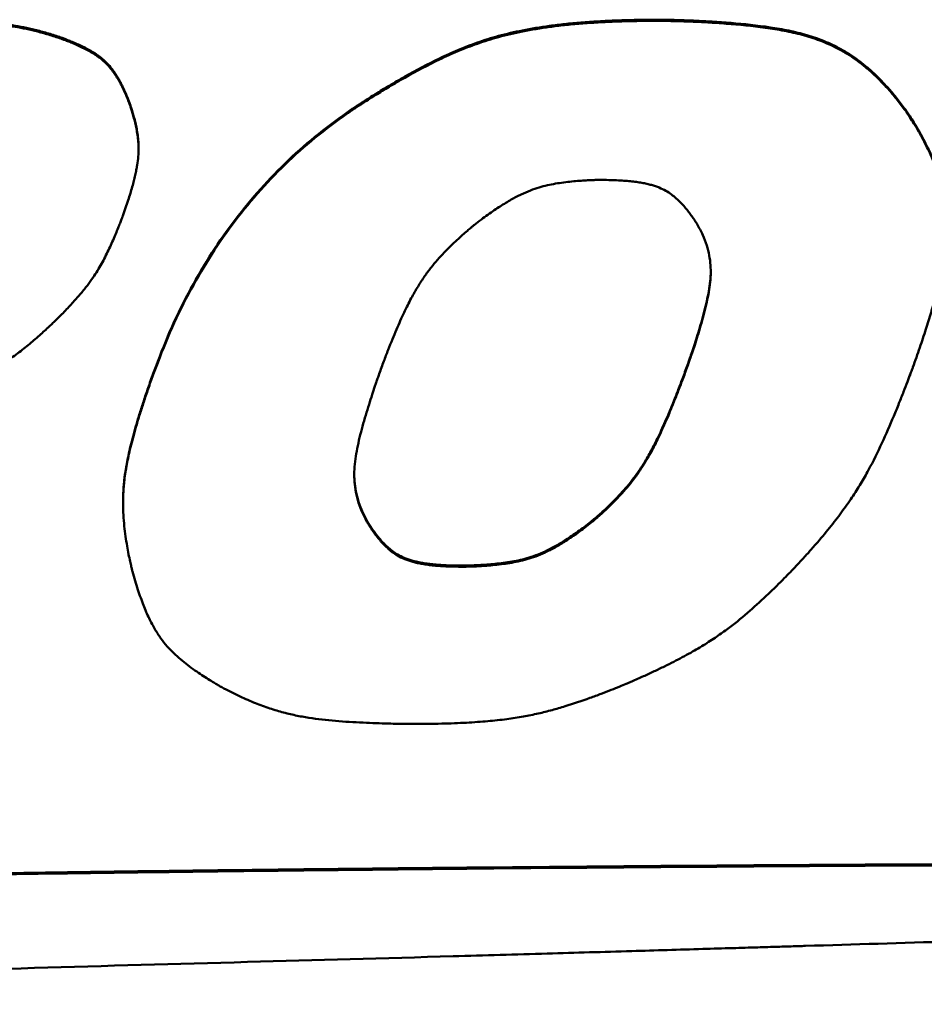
# Model space of a CAD drawing. Header units: inches. Extents: x 8.7 to 68.4, y -2.3 to 39.9.
# Tile 78 of 118: x 56.891 to 57.542, y 19.018 to 19.727. Entities that reach past the tile are written whole.
import ezdxf

# ---------------------------------------------------------------- set-up
doc = ezdxf.new("R2010")
doc.units = ezdxf.units.IN
doc.header["$MEASUREMENT"] = 0
doc.layers.add('Visible Edges(ROSSANSI)', color=7, linetype='Continuous', lineweight=50)
doc.layers.add('Visible Tangent Edges(ROSSANSI)', color=7, linetype='Continuous', lineweight=50)

msp = doc.modelspace()

# ---------------------------------------------------------------- linework, layer by layer
at = {"layer": 'Visible Edges(ROSSANSI)'}
for p, q in [((57.12662, 19.66059), (57.12662, 19.65981)), ((56.97641, 19.63528), (56.97641, 19.6345)), ((56.98742, 19.47374), (56.98742, 19.47296)), ((56.96523, 19.38017), (56.96523, 19.37939)), ((57.14092, 19.36644), (57.14092, 19.36566))]:
    msp.add_line(p, q, dxfattribs=at)
for points, knots in [([(56.8042, 19.72749), (56.8043, 19.72749), (56.80469, 19.72749), (56.80555, 19.72749), (56.80692, 19.72748), (56.80878, 19.72747), (56.81108, 19.72746), (56.8149, 19.72742), (56.82044, 19.72736), (56.82782, 19.72724), (56.83878, 19.72699), (56.85275, 19.72653), (56.86934, 19.72556), (56.88289, 19.72398), (56.89366, 19.72207), (56.90199, 19.7202), (56.91063, 19.7179), (56.91643, 19.71602), (56.91941, 19.71505)], [-0.2963167, -0.2963167, -0.2963167, -0.2963167, -0.2955579, -0.2933549, -0.2898176, -0.285056, -0.27918, -0.2722996, -0.2559651, -0.2369315, -0.2160773, -0.1724171, -0.1304522, -0.0894255, -0.0684889, -0.0468347, -0.0241211, 0, 0, 0, 0]), ([(56.91941, 19.71427), (56.91643, 19.71524), (56.91063, 19.71712), (56.90199, 19.71942), (56.89366, 19.72129), (56.88289, 19.7232), (56.86934, 19.72478), (56.85275, 19.72575), (56.83878, 19.72621), (56.82782, 19.72646), (56.82044, 19.72658), (56.8149, 19.72664), (56.81108, 19.72668), (56.80878, 19.72669), (56.80692, 19.7267), (56.80555, 19.72671), (56.80469, 19.72671), (56.8043, 19.72671), (56.8042, 19.72671)], [0, 0, 0, 0, 0.0241211, 0.0468347, 0.0684889, 0.0894255, 0.1304522, 0.1724171, 0.2160773, 0.2369315, 0.2559651, 0.2722996, 0.27918, 0.285056, 0.2898176, 0.2933549, 0.2955579, 0.2963167, 0.2963167, 0.2963167, 0.2963167]), ([(57.12662, 19.66059), (57.12674, 19.66068), (57.12722, 19.66101), (57.12828, 19.66173), (57.13, 19.6629), (57.13349, 19.66523), (57.13918, 19.66895), (57.14742, 19.67416), (57.15728, 19.68016), (57.17255, 19.68902), (57.18899, 19.69775), (57.20652, 19.70577), (57.22068, 19.71126), (57.23619, 19.71607), (57.25357, 19.72012), (57.26949, 19.72273), (57.28353, 19.72443), (57.29518, 19.72551), (57.30769, 19.72637), (57.32112, 19.72699), (57.33555, 19.72737), (57.34551, 19.72742), (57.35067, 19.72744)], [-0.6122979, -0.6122979, -0.6122979, -0.6122979, -0.6111303, -0.6077306, -0.6022534, -0.5948527, -0.574897, -0.5490911, -0.5186557, -0.4848017, -0.4116151, -0.3742069, -0.3356581, -0.2946174, -0.2496353, -0.1992033, -0.1714634, -0.1417895, -0.1099927, -0.0758858, -0.0392828, 0, 0, 0, 0]), ([(57.35067, 19.72666), (57.34551, 19.72664), (57.33555, 19.72659), (57.32112, 19.72621), (57.30769, 19.72559), (57.29518, 19.72473), (57.28353, 19.72365), (57.26949, 19.72195), (57.25357, 19.71934), (57.23619, 19.71529), (57.22068, 19.71048), (57.20652, 19.70499), (57.18899, 19.69697), (57.17255, 19.68824), (57.15728, 19.67938), (57.14742, 19.67338), (57.13918, 19.66817), (57.13349, 19.66445), (57.13, 19.66212), (57.12828, 19.66095), (57.12722, 19.66023), (57.12674, 19.6599), (57.12662, 19.65981)], [0, 0, 0, 0, 0.0392828, 0.0758858, 0.1099927, 0.1417895, 0.1714634, 0.1992033, 0.2496353, 0.2946174, 0.3356581, 0.3742069, 0.4116151, 0.4848017, 0.5186557, 0.5490911, 0.574897, 0.5948527, 0.6022534, 0.6077306, 0.6111303, 0.6122979, 0.6122979, 0.6122979, 0.6122979]), ([(57.35067, 19.72744), (57.35083, 19.72744), (57.35148, 19.72744), (57.35291, 19.72743), (57.35522, 19.72741), (57.35833, 19.72736), (57.36216, 19.72727), (57.36852, 19.7271), (57.37774, 19.72676), (57.38997, 19.72612), (57.40803, 19.72483), (57.42648, 19.72288), (57.44466, 19.71978), (57.45772, 19.71661), (57.47036, 19.71225), (57.48267, 19.70635), (57.4925, 19.70002), (57.50021, 19.694), (57.50609, 19.68882), (57.51196, 19.68303), (57.51782, 19.67659), (57.52371, 19.66948), (57.52747, 19.66439), (57.52942, 19.66176)], [-0.5157114, -0.5157114, -0.5157114, -0.5157114, -0.5144395, -0.5107494, -0.5048301, -0.49687, -0.4870574, -0.4755805, -0.4483844, -0.4167786, -0.382251, -0.3103148, -0.2754469, -0.2414359, -0.2075355, -0.1727743, -0.135974, -0.1163919, -0.0958021, -0.0740344, -0.0509206, -0.026296, 0, 0, 0, 0]), ([(57.52942, 19.66098), (57.52747, 19.66361), (57.52371, 19.6687), (57.51782, 19.67582), (57.51196, 19.68225), (57.50609, 19.68804), (57.50021, 19.69322), (57.4925, 19.69924), (57.48267, 19.70557), (57.47036, 19.71147), (57.45772, 19.71583), (57.44466, 19.719), (57.42648, 19.7221), (57.40803, 19.72405), (57.38997, 19.72534), (57.37774, 19.72598), (57.36852, 19.72632), (57.36216, 19.72649), (57.35833, 19.72658), (57.35522, 19.72663), (57.35291, 19.72665), (57.35148, 19.72666), (57.35083, 19.72666), (57.35067, 19.72666)], [0, 0, 0, 0, 0.026296, 0.0509206, 0.0740344, 0.0958021, 0.1163919, 0.135974, 0.1727743, 0.2075355, 0.2414359, 0.2754469, 0.3103148, 0.382251, 0.4167786, 0.4483844, 0.4755805, 0.4870574, 0.49687, 0.5048301, 0.5107494, 0.5144395, 0.5157114, 0.5157114, 0.5157114, 0.5157114]), ([(56.91941, 19.71505), (56.91946, 19.71503), (56.91964, 19.71497), (56.92005, 19.71483), (56.92069, 19.7146), (56.92199, 19.71413), (56.92408, 19.71334), (56.92703, 19.71217), (56.93047, 19.71073), (56.93559, 19.70842), (56.9408, 19.70577), (56.94586, 19.70268), (56.94954, 19.70001), (56.95309, 19.69685), (56.95587, 19.69377), (56.95804, 19.69096), (56.95969, 19.68859), (56.96134, 19.68598), (56.96297, 19.68313), (56.9646, 19.68), (56.96623, 19.67658), (56.96787, 19.67286), (56.96891, 19.67026), (56.96944, 19.66891)], [-0.1879596, -0.1879596, -0.1879596, -0.1879596, -0.1875786, -0.1864713, -0.1846905, -0.1822893, -0.1758365, -0.1675334, -0.1577971, -0.14704, -0.1240793, -0.1125274, -0.1007811, -0.0884244, -0.0749815, -0.0676908, -0.0599349, -0.0516479, -0.0427648, -0.0332213, -0.022954, -0.0119006, 0, 0, 0, 0]), ([(56.96944, 19.66813), (56.96891, 19.66948), (56.96787, 19.67208), (56.96623, 19.6758), (56.9646, 19.67922), (56.96297, 19.68235), (56.96134, 19.6852), (56.95969, 19.68781), (56.95804, 19.69018), (56.95587, 19.69299), (56.95309, 19.69607), (56.94954, 19.69923), (56.94586, 19.70191), (56.9408, 19.70499), (56.93559, 19.70764), (56.93047, 19.70995), (56.92703, 19.71139), (56.92408, 19.71256), (56.92199, 19.71335), (56.92069, 19.71382), (56.92005, 19.71405), (56.91964, 19.71419), (56.91946, 19.71425), (56.91941, 19.71427)], [0, 0, 0, 0, 0.0119006, 0.022954, 0.0332213, 0.0427648, 0.0516479, 0.0599349, 0.0676908, 0.0749815, 0.0884244, 0.1007811, 0.1125274, 0.1240793, 0.14704, 0.1577971, 0.1675334, 0.1758365, 0.1822893, 0.1846905, 0.1864713, 0.1875786, 0.1879596, 0.1879596, 0.1879596, 0.1879596]), ([(56.96505, 19.58605), (56.96574, 19.58799), (56.96708, 19.59173), (56.96891, 19.59716), (56.9705, 19.60221), (56.97188, 19.6069), (56.97305, 19.61126), (56.97402, 19.61531), (56.97481, 19.61907), (56.9756, 19.62359), (56.97624, 19.62874), (56.97648, 19.63442), (56.97627, 19.63958), (56.9757, 19.6444), (56.9749, 19.64897), (56.97396, 19.65329), (56.97294, 19.65727), (56.97193, 19.66077), (56.97101, 19.66369), (56.97026, 19.66591), (56.96977, 19.66727), (56.96952, 19.66792), (56.96946, 19.66808), (56.96944, 19.66813)], [0, 0, 0, 0, 0.0169268, 0.0325879, 0.0470637, 0.060435, 0.0727835, 0.0841911, 0.0947407, 0.1045156, 0.1220735, 0.1375362, 0.15156, 0.1647699, 0.1776004, 0.1898717, 0.2012431, 0.2113631, 0.2198732, 0.2264092, 0.2306031, 0.2317059, 0.2320839, 0.2320839, 0.2320839, 0.2320839]), ([(56.96944, 19.66891), (56.96946, 19.66886), (56.96952, 19.6687), (56.96977, 19.66805), (56.97026, 19.66669), (56.97101, 19.66447), (56.97193, 19.66155), (56.97294, 19.65805), (56.97396, 19.65407), (56.9749, 19.64975), (56.9757, 19.64518), (56.97627, 19.64036), (56.9764, 19.63704), (56.97641, 19.63531), (56.97641, 19.63528)], [-0.23208387, -0.23208387, -0.23208387, -0.23208387, -0.23170588, -0.23060305, -0.22640916, -0.21987317, -0.21136312, -0.20124305, -0.1898717, -0.17760038, -0.16476991, -0.15156004, -0.13753619, -0.13726905, -0.13726905, -0.13726905, -0.13726905]), ([(56.98742, 19.47374), (56.99115, 19.48352), (56.99851, 19.50276), (57.0119, 19.53031), (57.02682, 19.55625), (57.04343, 19.58051), (57.06169, 19.60313), (57.08163, 19.62404), (57.10313, 19.64341), (57.11879, 19.65486), (57.12662, 19.66059)], [-0.6347024, -0.6347024, -0.6347024, -0.6347024, -0.5489814, -0.4659366, -0.3851797, -0.3062885, -0.2288106, -0.1522682, -0.0761659, 0, 0, 0, 0]), ([(57.12662, 19.65981), (57.11879, 19.65408), (57.10313, 19.64263), (57.08163, 19.62326), (57.06169, 19.60235), (57.04343, 19.57973), (57.02682, 19.55547), (57.0119, 19.52953), (56.99851, 19.50198), (56.99115, 19.48274), (56.98742, 19.47296)], [0, 0, 0, 0, 0.0761659, 0.1522682, 0.2288106, 0.3062885, 0.3851797, 0.4659366, 0.5489814, 0.6347024, 0.6347024, 0.6347024, 0.6347024]), ([(57.52942, 19.66176), (57.52947, 19.66168), (57.52971, 19.66135), (57.53059, 19.66008), (57.53237, 19.65741), (57.53515, 19.65301), (57.5386, 19.64718), (57.54244, 19.64011), (57.54641, 19.63201), (57.55023, 19.62309), (57.55365, 19.61351), (57.55645, 19.60323), (57.55816, 19.59239), (57.55851, 19.58494), (57.55851, 19.58122)], [-0.5303679, -0.5303679, -0.5303679, -0.5303679, -0.5295361, -0.5271116, -0.5179086, -0.5035994, -0.4850115, -0.4629541, -0.4382124, -0.4115375, -0.3836325, -0.3548082, -0.3239452, -0.2931655, -0.2931655, -0.2931655, -0.2931655]), ([(57.5341, 19.47697), (57.53578, 19.48171), (57.53902, 19.49081), (57.54337, 19.50401), (57.54712, 19.5162), (57.55027, 19.52745), (57.55286, 19.53784), (57.55493, 19.54741), (57.5565, 19.55624), (57.55761, 19.56439), (57.55828, 19.57193), (57.55864, 19.58093), (57.55823, 19.59116), (57.55645, 19.60245), (57.55365, 19.61273), (57.55023, 19.62231), (57.54641, 19.63123), (57.54244, 19.63933), (57.5386, 19.6464), (57.53515, 19.65223), (57.53237, 19.65663), (57.53059, 19.6593), (57.52971, 19.66057), (57.52947, 19.6609), (57.52942, 19.66098)], [0, 0, 0, 0, 0.0412697, 0.0792375, 0.11411, 0.1460959, 0.1754065, 0.2022557, 0.22686, 0.2494391, 0.2702147, 0.2894106, 0.3239452, 0.3548082, 0.3836325, 0.4115375, 0.4382124, 0.4629541, 0.4850115, 0.5035994, 0.5179086, 0.5271116, 0.5295361, 0.5303679, 0.5303679, 0.5303679, 0.5303679]), ([(57.21828, 19.57959), (57.21995, 19.58088), (57.22319, 19.58338), (57.22796, 19.58689), (57.23248, 19.59007), (57.23676, 19.59292), (57.24083, 19.59548), (57.2447, 19.59775), (57.24839, 19.59976), (57.25297, 19.60205), (57.25841, 19.60442), (57.26473, 19.6066), (57.27081, 19.60819), (57.27867, 19.60972), (57.28636, 19.61071), (57.29371, 19.61136), (57.29853, 19.61168), (57.30261, 19.61187), (57.30546, 19.61196), (57.30722, 19.612), (57.3081, 19.61201), (57.30864, 19.61201), (57.30888, 19.61201), (57.30894, 19.61201)], [0, 0, 0, 0, 0.0166636, 0.0321587, 0.0465651, 0.0599632, 0.0724342, 0.0840601, 0.0949237, 0.1051083, 0.1237692, 0.1407052, 0.1565485, 0.1718834, 0.2018324, 0.2156756, 0.2281185, 0.2386679, 0.2468257, 0.2498511, 0.2520904, 0.2534803, 0.2539576, 0.2539576, 0.2539576, 0.2539576]), ([(57.30894, 19.61201), (57.311, 19.612), (57.31493, 19.61198), (57.3206, 19.6118), (57.3258, 19.6115), (57.33055, 19.6111), (57.3349, 19.61058), (57.33885, 19.60995), (57.34246, 19.60923), (57.34574, 19.6084), (57.34872, 19.60748), (57.35223, 19.60618), (57.35613, 19.60432), (57.36019, 19.60168), (57.36372, 19.59876), (57.36689, 19.59567), (57.36976, 19.59252), (57.37229, 19.58943), (57.37445, 19.58656), (57.37619, 19.58407), (57.37748, 19.58212), (57.37825, 19.58089), (57.37861, 19.58029), (57.3787, 19.58013), (57.37873, 19.58009)], [0, 0, 0, 0, 0.0156377, 0.0300123, 0.0432069, 0.055306, 0.0663959, 0.0765647, 0.0859023, 0.0945007, 0.1024532, 0.1098536, 0.1233637, 0.1357529, 0.1476466, 0.1594258, 0.1708944, 0.1816949, 0.1914461, 0.1997507, 0.2062006, 0.2103799, 0.2114866, 0.2118674, 0.2118674, 0.2118674, 0.2118674]), ([(56.91926, 19.5133), (56.92049, 19.51454), (56.92287, 19.51694), (56.92626, 19.52049), (56.92939, 19.52388), (56.93312, 19.52807), (56.93726, 19.53299), (56.94159, 19.53864), (56.94525, 19.54394), (56.94936, 19.55058), (56.95364, 19.55878), (56.95733, 19.5669), (56.95996, 19.57309), (56.96163, 19.57717), (56.963, 19.58064), (56.96394, 19.58307), (56.9645, 19.58458), (56.96478, 19.58532), (56.96495, 19.58578), (56.96503, 19.58599), (56.96505, 19.58605)], [0, 0, 0, 0, 0.0138744, 0.0269027, 0.0391442, 0.0506585, 0.0717436, 0.090639, 0.1078242, 0.1237738, 0.1537976, 0.1830294, 0.1965902, 0.2087936, 0.2191468, 0.2271555, 0.2301259, 0.2323245, 0.2336891, 0.2341578, 0.2341578, 0.2341578, 0.2341578]), ([(57.14978, 19.47229), (57.15087, 19.47529), (57.15297, 19.48106), (57.15614, 19.48936), (57.15916, 19.49699), (57.16207, 19.50399), (57.16487, 19.51041), (57.16757, 19.51629), (57.17019, 19.52167), (57.17346, 19.528), (57.17742, 19.53498), (57.18221, 19.54237), (57.18696, 19.54873), (57.19172, 19.5544), (57.19647, 19.55957), (57.20113, 19.56431), (57.20555, 19.56855), (57.20955, 19.5722), (57.21296, 19.57519), (57.21559, 19.57741), (57.21728, 19.57879), (57.21807, 19.57942), (57.21828, 19.57959)], [0, 0, 0, 0, 0.026178, 0.0503887, 0.072754, 0.0933964, 0.1124388, 0.1300049, 0.1462188, 0.1612053, 0.187994, 0.211375, 0.2323401, 0.2518532, 0.2706136, 0.2884026, 0.3047639, 0.3192302, 0.3313258, 0.3405693, 0.3464747, 0.3485524, 0.3485524, 0.3485524, 0.3485524]), ([(57.37873, 19.58009), (57.38012, 19.57752), (57.38281, 19.57259), (57.38569, 19.56504), (57.38756, 19.55774), (57.38849, 19.55059), (57.3886, 19.54352), (57.38802, 19.53644), (57.38687, 19.52925), (57.3847, 19.51935), (57.38202, 19.50945), (57.37913, 19.49981), (57.37708, 19.49331), (57.37547, 19.48842), (57.37433, 19.48505), (57.37364, 19.48302), (57.37307, 19.48138), (57.37264, 19.48016), (57.37237, 19.47941), (57.37225, 19.47907), (57.37222, 19.47898)], [0, 0, 0, 0, 0.023768, 0.0455954, 0.066056, 0.0857033, 0.1050405, 0.124498, 0.144425, 0.1650975, 0.2080905, 0.2288077, 0.2478003, 0.2641599, 0.2710677, 0.2769756, 0.2817695, 0.2853351, 0.2875583, 0.2883248, 0.2883248, 0.2883248, 0.2883248]), ([(57.37222, 19.47976), (57.37225, 19.47985), (57.37237, 19.48019), (57.37264, 19.48094), (57.37307, 19.48216), (57.37364, 19.4838), (57.37433, 19.48583), (57.37547, 19.4892), (57.37708, 19.49409), (57.37913, 19.50059), (57.38202, 19.51023), (57.3847, 19.52013), (57.38687, 19.53003), (57.38802, 19.53721), (57.38846, 19.5426), (57.38852, 19.54559), (57.38853, 19.54623)], [-0.2883248, -0.2883248, -0.2883248, -0.2883248, -0.2875583, -0.2853351, -0.2817695, -0.2769756, -0.2710677, -0.2641599, -0.2478003, -0.2288077, -0.2080905, -0.1650975, -0.144425, -0.124498, -0.1050405, -0.0997766, -0.0997766, -0.0997766, -0.0997766]), ([(56.84792, 19.4637), (56.84957, 19.46448), (56.85275, 19.46597), (56.85735, 19.4682), (56.86163, 19.47035), (56.86679, 19.47302), (56.87261, 19.4762), (56.8789, 19.47992), (56.88442, 19.48348), (56.89083, 19.48799), (56.89802, 19.49372), (56.90464, 19.49952), (56.90951, 19.50395), (56.91265, 19.50689), (56.91527, 19.50939), (56.91708, 19.51114), (56.91819, 19.51223), (56.91874, 19.51277), (56.91907, 19.51311), (56.91923, 19.51326), (56.91926, 19.5133)], [0, 0, 0, 0, 0.014066, 0.0272487, 0.0396078, 0.0512032, 0.0723433, 0.0911521, 0.1081124, 0.1237044, 0.1526588, 0.1804902, 0.1933196, 0.2048274, 0.2145639, 0.2220782, 0.2248608, 0.2269185, 0.2281945, 0.2286325, 0.2286325, 0.2286325, 0.2286325]), ([(57.30238, 19.36577), (57.30258, 19.36593), (57.30335, 19.36655), (57.30499, 19.36792), (57.30756, 19.37013), (57.31088, 19.37311), (57.31479, 19.37678), (57.31912, 19.38106), (57.32371, 19.38589), (57.32841, 19.39121), (57.33315, 19.39709), (57.33792, 19.40377), (57.34184, 19.41006), (57.34505, 19.41574), (57.34762, 19.42057), (57.35028, 19.42588), (57.35303, 19.43169), (57.35589, 19.43808), (57.35888, 19.44506), (57.362, 19.45271), (57.36527, 19.46105), (57.36872, 19.47014), (57.37102, 19.47647), (57.37222, 19.47976)], [-0.366137, -0.366137, -0.366137, -0.366137, -0.364112, -0.3583399, -0.3492724, -0.3373571, -0.3230365, -0.3067458, -0.2889118, -0.2699485, -0.2500205, -0.2283278, -0.2037955, -0.1901201, -0.1753216, -0.1592618, -0.1418025, -0.1228065, -0.1021366, -0.0796566, -0.0552306, -0.0287233, 0, 0, 0, 0]), ([(56.98742, 19.47296), (56.98619, 19.46951), (56.98382, 19.46287), (56.98055, 19.45324), (56.97766, 19.4443), (56.97513, 19.43601), (56.97294, 19.42832), (56.97108, 19.42118), (56.96951, 19.41456), (56.96785, 19.40663), (56.96636, 19.39765), (56.96539, 19.38775), (56.96514, 19.37881), (56.96545, 19.37049), (56.96612, 19.36263), (56.96703, 19.35521), (56.9681, 19.34842), (56.9692, 19.34243), (56.97024, 19.33745), (56.9711, 19.33367), (56.97169, 19.33128), (56.97198, 19.33018), (56.97206, 19.3299)], [0, 0, 0, 0, 0.0300421, 0.0578327, 0.0835123, 0.1072216, 0.1291023, 0.1492969, 0.1679483, 0.1852004, 0.2160809, 0.2430959, 0.267387, 0.2900598, 0.3119099, 0.3326696, 0.351796, 0.3687321, 0.3829111, 0.3937589, 0.4006961, 0.4031387, 0.4031387, 0.4031387, 0.4031387]), ([(56.96523, 19.38017), (56.96523, 19.38284), (56.96541, 19.38879), (56.96636, 19.39843), (56.96785, 19.40741), (56.96951, 19.41534), (56.97108, 19.42196), (56.97294, 19.4291), (56.97513, 19.43679), (56.97766, 19.44508), (56.98055, 19.45402), (56.98382, 19.46365), (56.98619, 19.47029), (56.98742, 19.47374)], [-0.2652583, -0.2652583, -0.2652583, -0.2652583, -0.2430959, -0.2160809, -0.1852004, -0.1679483, -0.1492969, -0.1291023, -0.1072216, -0.0835123, -0.0578327, -0.0300421, 0, 0, 0, 0]), ([(57.14092, 19.36566), (57.13956, 19.36829), (57.13695, 19.37334), (57.13422, 19.3811), (57.13249, 19.38865), (57.13172, 19.3961), (57.13177, 19.40351), (57.13252, 19.41098), (57.13385, 19.4186), (57.13626, 19.42914), (57.13919, 19.43969), (57.14232, 19.44999), (57.14455, 19.45695), (57.14628, 19.46218), (57.14751, 19.46578), (57.14825, 19.46796), (57.14887, 19.46972), (57.14933, 19.47102), (57.14961, 19.47183), (57.14974, 19.4722), (57.14978, 19.47229)], [0, 0, 0, 0, 0.0240007, 0.0462453, 0.0673107, 0.0877448, 0.1080375, 0.1286014, 0.149768, 0.1717982, 0.2177319, 0.2398998, 0.260236, 0.277762, 0.2851648, 0.2914972, 0.2966363, 0.3004594, 0.3028434, 0.3036654, 0.3036654, 0.3036654, 0.3036654]), ([(57.37222, 19.47898), (57.37102, 19.47569), (57.36872, 19.46936), (57.36527, 19.46027), (57.362, 19.45193), (57.35888, 19.44428), (57.35589, 19.4373), (57.35303, 19.43091), (57.35028, 19.4251), (57.34762, 19.41979), (57.34505, 19.41496), (57.34184, 19.40928), (57.33792, 19.40299), (57.33315, 19.39631), (57.32841, 19.39043), (57.32371, 19.38511), (57.31912, 19.38028), (57.31479, 19.376), (57.31088, 19.37233), (57.30756, 19.36935), (57.30499, 19.36714), (57.30335, 19.36577), (57.30258, 19.36516), (57.30238, 19.36499)], [0, 0, 0, 0, 0.0287233, 0.0552306, 0.0796566, 0.1021366, 0.1228065, 0.1418025, 0.1592618, 0.1753216, 0.1901201, 0.2037955, 0.2283278, 0.2500205, 0.2699485, 0.2889118, 0.3067458, 0.3230365, 0.3373571, 0.3492724, 0.3583399, 0.364112, 0.366137, 0.366137, 0.366137, 0.366137]), ([(57.45222, 19.33608), (57.45427, 19.33831), (57.45826, 19.34266), (57.46564, 19.35103), (57.47391, 19.36089), (57.48265, 19.3722), (57.49013, 19.38284), (57.49658, 19.39299), (57.50398, 19.40595), (57.51191, 19.42217), (57.51891, 19.43831), (57.52401, 19.45073), (57.52728, 19.45898), (57.53, 19.466), (57.53186, 19.47093), (57.533, 19.47398), (57.53356, 19.4755), (57.5339, 19.47644), (57.53406, 19.47686), (57.5341, 19.47697)], [0, 0, 0, 0, 0.0242078, 0.0470837, 0.0892355, 0.1272553, 0.1619436, 0.1940965, 0.2244981, 0.2830653, 0.34117, 0.3683535, 0.3929169, 0.4138263, 0.430046, 0.4360732, 0.440539, 0.4433137, 0.4442675, 0.4442675, 0.4442675, 0.4442675]), ([(57.13178, 19.39986), (57.13178, 19.39887), (57.13187, 19.39542), (57.13249, 19.38943), (57.13422, 19.38188), (57.13695, 19.37412), (57.13956, 19.36907), (57.14092, 19.36644)], [-0.0959248, -0.0959248, -0.0959248, -0.0959248, -0.08774477, -0.06731065, -0.04624528, -0.02400072, 0, 0, 0, 0]), ([(57.14092, 19.36644), (57.14094, 19.3664), (57.14103, 19.36624), (57.14138, 19.36563), (57.14213, 19.36439), (57.14338, 19.3624), (57.14508, 19.35987), (57.14719, 19.35696), (57.14966, 19.35382), (57.15247, 19.35061), (57.15558, 19.34748), (57.15904, 19.34452), (57.16304, 19.34184), (57.16689, 19.33995), (57.17036, 19.33862), (57.17331, 19.33768), (57.17656, 19.33685), (57.18013, 19.33611), (57.18405, 19.33548), (57.18836, 19.33495), (57.19307, 19.33454), (57.19823, 19.33424), (57.20386, 19.33405), (57.20777, 19.33403), (57.2098, 19.33402)], [-0.2109634, -0.2109634, -0.2109634, -0.2109634, -0.2105804, -0.2094673, -0.2052659, -0.1987859, -0.1904488, -0.180668, -0.1698461, -0.1583694, -0.1466, -0.1347386, -0.1224105, -0.1089934, -0.1016508, -0.0937635, -0.0852369, -0.0759775, -0.0658928, -0.0548927, -0.0428889, -0.0297949, -0.0155263, 0, 0, 0, 0]), ([(57.2098, 19.33402), (57.20987, 19.33402), (57.21013, 19.33402), (57.2107, 19.33402), (57.21163, 19.33404), (57.2135, 19.33407), (57.21653, 19.33416), (57.22085, 19.33435), (57.22595, 19.33466), (57.23368, 19.33529), (57.24174, 19.33626), (57.24993, 19.33775), (57.2562, 19.33931), (57.26267, 19.34144), (57.26948, 19.34431), (57.27535, 19.34733), (57.28032, 19.35021), (57.28434, 19.35271), (57.28855, 19.3555), (57.29297, 19.35861), (57.29762, 19.36205), (57.30076, 19.3645), (57.30238, 19.36577)], [-0.2581129, -0.2581129, -0.2581129, -0.2581129, -0.2576043, -0.2561246, -0.2537424, -0.2505261, -0.2418653, -0.2306875, -0.217535, -0.2029455, -0.1715745, -0.155653, -0.1393536, -0.1221212, -0.1033492, -0.0823985, -0.0709014, -0.0586163, -0.0454628, -0.0313612, -0.0162329, 0, 0, 0, 0]), ([(57.2098, 19.33324), (57.20777, 19.33325), (57.20386, 19.33327), (57.19823, 19.33346), (57.19307, 19.33376), (57.18836, 19.33417), (57.18405, 19.3347), (57.18013, 19.33533), (57.17656, 19.33607), (57.17331, 19.3369), (57.17036, 19.33784), (57.16689, 19.33917), (57.16304, 19.34106), (57.15904, 19.34374), (57.15558, 19.3467), (57.15247, 19.34983), (57.14966, 19.35304), (57.14719, 19.35618), (57.14508, 19.35909), (57.14338, 19.36162), (57.14213, 19.36361), (57.14138, 19.36485), (57.14103, 19.36546), (57.14094, 19.36562), (57.14092, 19.36566)], [0, 0, 0, 0, 0.0155263, 0.0297949, 0.0428889, 0.0548927, 0.0658928, 0.0759775, 0.0852369, 0.0937635, 0.1016508, 0.1089934, 0.1224105, 0.1347386, 0.1466, 0.1583694, 0.1698461, 0.180668, 0.1904488, 0.1987859, 0.2052659, 0.2094673, 0.2105804, 0.2109634, 0.2109634, 0.2109634, 0.2109634]), ([(57.30238, 19.36499), (57.30076, 19.36372), (57.29762, 19.36127), (57.29297, 19.35783), (57.28855, 19.35472), (57.28434, 19.35193), (57.28032, 19.34943), (57.27535, 19.34655), (57.26948, 19.34353), (57.26267, 19.34066), (57.2562, 19.33853), (57.24993, 19.33697), (57.24174, 19.33548), (57.23368, 19.33451), (57.22595, 19.33388), (57.22085, 19.33357), (57.21653, 19.33338), (57.2135, 19.33329), (57.21163, 19.33326), (57.2107, 19.33324), (57.21013, 19.33324), (57.20987, 19.33324), (57.2098, 19.33324)], [0, 0, 0, 0, 0.0162329, 0.0313612, 0.0454628, 0.0586163, 0.0709014, 0.0823985, 0.1033492, 0.1221212, 0.1393536, 0.155653, 0.1715745, 0.2029455, 0.217535, 0.2306875, 0.2418653, 0.2505261, 0.2537424, 0.2561246, 0.2576043, 0.2581129, 0.2581129, 0.2581129, 0.2581129]), ([(57.33161, 19.25051), (57.33442, 19.25175), (57.33986, 19.25416), (57.3477, 19.25779), (57.355, 19.26129), (57.36379, 19.26569), (57.37369, 19.27097), (57.38437, 19.27724), (57.39372, 19.28332), (57.40458, 19.29114), (57.41669, 19.3012), (57.42778, 19.31146), (57.43591, 19.31936), (57.44116, 19.3246), (57.44555, 19.32907), (57.44857, 19.33221), (57.45042, 19.33417), (57.45134, 19.33514), (57.4519, 19.33574), (57.45215, 19.33601), (57.45222, 19.33608)], [0, 0, 0, 0, 0.0237427, 0.0459991, 0.0668716, 0.0864626, 0.1222117, 0.1540756, 0.1828826, 0.2094536, 0.2590658, 0.3070294, 0.3292067, 0.3491315, 0.3660126, 0.3790561, 0.3838903, 0.3874667, 0.3896856, 0.3904474, 0.3904474, 0.3904474, 0.3904474]), ([(56.97206, 19.3299), (56.9727, 19.3276), (56.97393, 19.32319), (56.97591, 19.31684), (56.97789, 19.311), (56.97989, 19.30563), (56.98191, 19.3007), (56.98396, 19.29618), (56.98604, 19.29203), (56.98878, 19.28711), (56.99231, 19.28165), (56.99687, 19.2759), (57.00166, 19.27091), (57.00826, 19.26505), (57.01511, 19.25985), (57.02188, 19.25522), (57.02642, 19.25229), (57.03032, 19.24989), (57.03308, 19.24826), (57.03479, 19.24728), (57.03565, 19.2468), (57.03618, 19.2465), (57.03642, 19.24637), (57.03649, 19.24633)], [0, 0, 0, 0, 0.0195832, 0.0377505, 0.0545983, 0.0702245, 0.0847278, 0.0982084, 0.1107677, 0.1225077, 0.1439336, 0.1633016, 0.1813843, 0.1988843, 0.2331055, 0.2489518, 0.2632115, 0.2753145, 0.2846832, 0.2881603, 0.2907349, 0.2923337, 0.292883, 0.292883, 0.292883, 0.292883]), ([(57.03649, 19.24633), (57.04039, 19.24429), (57.04783, 19.24038), (57.05895, 19.23546), (57.06946, 19.23149), (57.07954, 19.2284), (57.08932, 19.22604), (57.10216, 19.22371), (57.11844, 19.22196), (57.13468, 19.22098), (57.14731, 19.22046), (57.15577, 19.2202), (57.16211, 19.22006), (57.16647, 19.21999), (57.16909, 19.21996), (57.17121, 19.21994), (57.17278, 19.21993), (57.17375, 19.21993), (57.17419, 19.21993), (57.17431, 19.21993)], [0, 0, 0, 0, 0.0341939, 0.0652992, 0.0939269, 0.1206849, 0.1461656, 0.1709329, 0.2203767, 0.270927, 0.2949054, 0.3167207, 0.3353953, 0.3432488, 0.3499496, 0.355375, 0.3594024, 0.3619089, 0.3627717, 0.3627717, 0.3627717, 0.3627717]), ([(57.17431, 19.21993), (57.17783, 19.21994), (57.18465, 19.21996), (57.19453, 19.22013), (57.20375, 19.22042), (57.21236, 19.22081), (57.22038, 19.22131), (57.23008, 19.22208), (57.24111, 19.22327), (57.25322, 19.22512), (57.26411, 19.22732), (57.27413, 19.22983), (57.28658, 19.23349), (57.29838, 19.23748), (57.30941, 19.24155), (57.31653, 19.2443), (57.32249, 19.24668), (57.32662, 19.24839), (57.32915, 19.24945), (57.3304, 19.24999), (57.33117, 19.25032), (57.33152, 19.25047), (57.33161, 19.25051)], [0, 0, 0, 0, 0.0268679, 0.0519392, 0.0753327, 0.0971677, 0.1175638, 0.1366411, 0.1713197, 0.2021708, 0.2301553, 0.2562171, 0.2812712, 0.3297343, 0.3519416, 0.3718047, 0.3885716, 0.4014872, 0.406264, 0.4097936, 0.4119812, 0.4127315, 0.4127315, 0.4127315, 0.4127315]), ([(56.32954, 19.0969), (56.33109, 19.09703), (56.33796, 19.09758), (56.35487, 19.09859), (56.38599, 19.1002), (56.43425, 19.10218), (56.50255, 19.10449), (56.57333, 19.10643), (56.64218, 19.10806), (56.70383, 19.10936), (56.77268, 19.11065), (56.84903, 19.11192), (56.93274, 19.11315), (57.05689, 19.11476), (57.29572, 19.11731), (57.57511, 19.11916), (57.85516, 19.11967), (58.02326, 19.11926), (58.14905, 19.11838), (58.23427, 19.11745), (58.3118, 19.11629), (58.36079, 19.11511), (58.38382, 19.11456)], [-5.218874, -5.218874, -5.218874, -5.218874, -5.206983, -5.166388, -5.089691, -4.969483, -4.798344, -4.568853, -4.429904, -4.273582, -4.098959, -3.905105, -3.691719, -3.461009, -2.958963, -1.871764, -1.331981, -0.824983, -0.590863, -0.373439, -0.175543, 0, 0, 0, 0]), ([(58.38382, 19.11378), (58.36079, 19.11433), (58.3118, 19.11551), (58.23427, 19.11667), (58.14905, 19.1176), (58.02326, 19.11848), (57.85516, 19.11889), (57.57511, 19.11838), (57.29572, 19.11653), (57.05689, 19.11398), (56.93274, 19.11237), (56.84903, 19.11114), (56.77268, 19.10987), (56.70383, 19.10858), (56.64218, 19.10728), (56.57333, 19.10565), (56.50255, 19.10371), (56.43425, 19.1014), (56.38599, 19.09942), (56.35487, 19.09781), (56.33796, 19.0968), (56.33109, 19.09625), (56.32954, 19.09612)], [0, 0, 0, 0, 0.175543, 0.373439, 0.590863, 0.824983, 1.331981, 1.871764, 2.958963, 3.461009, 3.691719, 3.905105, 4.098959, 4.273582, 4.429904, 4.568853, 4.798344, 4.969483, 5.089691, 5.166388, 5.206983, 5.218874, 5.218874, 5.218874, 5.218874]), ([(57.45678, 19.05995), (57.49163, 19.06102), (57.55913, 19.06308), (57.65714, 19.06609), (57.74874, 19.06891), (57.83417, 19.07155), (57.91365, 19.07401), (57.98741, 19.0763), (58.05567, 19.07843), (58.11866, 19.0804), (58.1766, 19.08222), (58.22974, 19.0839), (58.27828, 19.08544), (58.32246, 19.08684), (58.3625, 19.08813), (58.40827, 19.0896), (58.45683, 19.09117), (58.50568, 19.09277), (58.54312, 19.094), (58.5707, 19.09493), (58.58993, 19.09559), (58.60235, 19.09603), (58.60968, 19.09629), (58.61304, 19.09643), (58.6142, 19.09648)], [0, 0, 0, 0, 0.265735, 0.514622, 0.747237, 0.964156, 1.165955, 1.35321, 1.526498, 1.686394, 1.833473, 1.968314, 2.09149, 2.203579, 2.305156, 2.396797, 2.552577, 2.675405, 2.769279, 2.838075, 2.885671, 2.915942, 2.932765, 2.941572, 2.941572, 2.941572, 2.941572]), ([(56.42518, 19.01786), (56.47994, 19.02233), (56.58747, 19.03111), (56.79745, 19.04149), (57.00201, 19.04688), (57.17624, 19.05171), (57.26846, 19.05437), (57.32844, 19.05612), (57.37291, 19.05743), (57.40318, 19.05833), (57.42122, 19.05888), (57.43573, 19.05931), (57.44643, 19.05964), (57.45302, 19.05984), (57.45601, 19.05993), (57.45678, 19.05995)], [0, 0, 0, 0, 0.418892, 0.822515, 1.602102, 1.978191, 2.150762, 2.305164, 2.435508, 2.489817, 2.535902, 2.573028, 2.600458, 2.617456, 2.623286, 2.623286, 2.623286, 2.623286])]:
    msp.add_open_spline(points, degree=3, knots=knots, dxfattribs=at)
at = {"layer": 'Visible Tangent Edges(ROSSANSI)'}
for p, q in [((57.35067, 19.72744), (57.35067, 19.72666)), ((56.91941, 19.71505), (56.91941, 19.71427)), ((56.96944, 19.66891), (56.96944, 19.66813)), ((57.52942, 19.66176), (57.52942, 19.66098)), ((57.37222, 19.47976), (57.37222, 19.47898)), ((57.30238, 19.36577), (57.30238, 19.36499)), ((57.2098, 19.33402), (57.2098, 19.33324))]:
    msp.add_line(p, q, dxfattribs=at)

doc.saveas('drawing.dxf')
